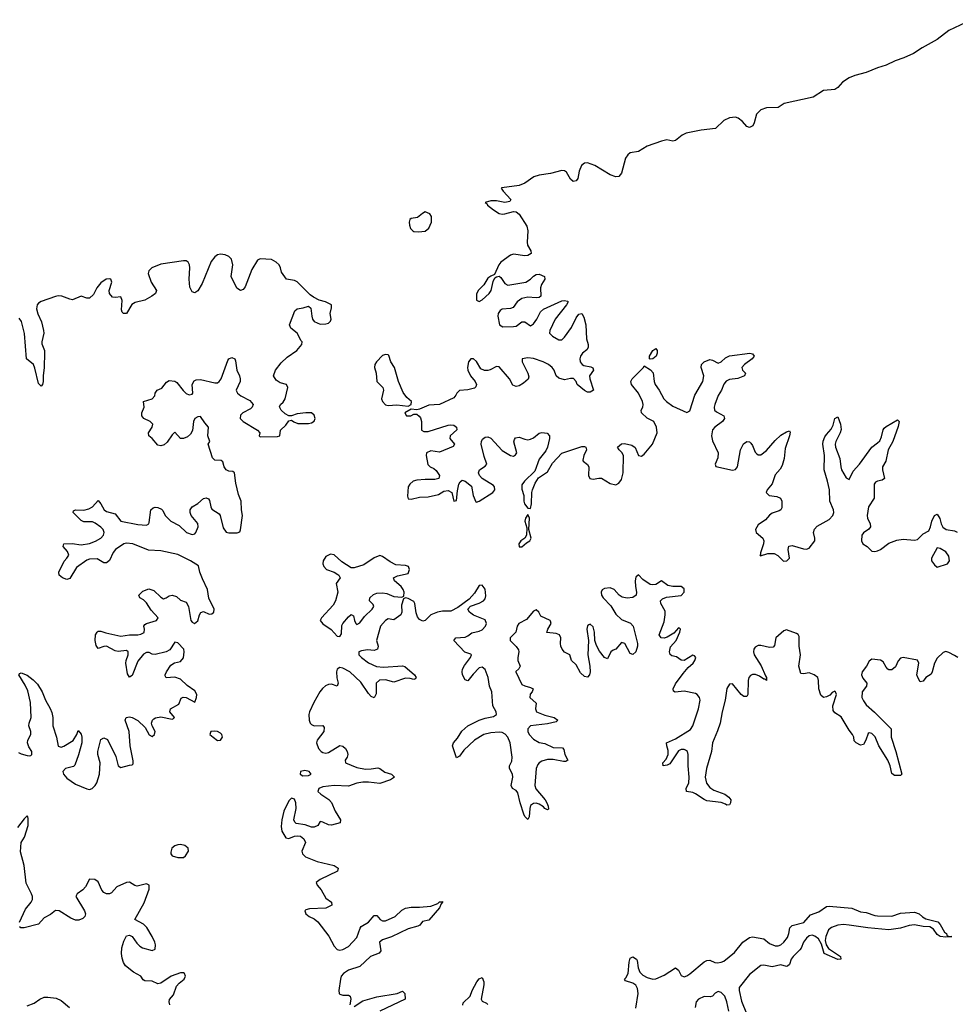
# Model space of a CAD drawing. Header units: inches. Extents: x 2473073 to 2657680, y 705365 to 849016.
# Tile 134 of 151: x 2610559 to 2617136, y 751233 to 758154. Entities that reach past the tile are written whole.
import ezdxf

# ---------------------------------------------------------------- set-up
doc = ezdxf.new("R2010")
doc.units = ezdxf.units.IN
doc.header["$MEASUREMENT"] = 0
doc.layers.add('C6715', color=7, linetype='Continuous')

msp = doc.modelspace()

# ---------------------------------------------------------------- linework, layer by layer
at = {"layer": 'C6715', "color": 5, "elevation": 20}
for points in [[(2617250, 758154.4), (2617090, 758077.7), (2617010, 758016), (2616902.5, 757957.5), (2616842.1, 757917.9), (2616773.6, 757886.4), (2616714, 757866), (2616650, 757835), (2616590, 757816.5), (2616510, 757782.1), (2616430, 757761), (2616390, 757744.6), (2616344.3, 757715.7), (2616310, 757676.9), (2616290, 757664), (2616210, 757657.7), (2616136, 757610), (2615933.7, 757566.3), (2615890, 757538.3), (2615810, 757534.1), (2615770, 757521.8), (2615738.4, 757490), (2615722.4, 757430), (2615712, 757408), (2615690, 757397.6), (2615670, 757404.7), (2615639.5, 757439.5), (2615610, 757462.4), (2615590, 757468.6), (2615550, 757464.9), (2615510, 757446.8), (2615450, 757389.7), (2615350, 757377.5), (2615244.2, 757355.8), (2615216.7, 757343.3), (2615170, 757306.2), (2615150, 757300.9), (2615108.8, 757308.8), (2615070, 757300.9), (2614970, 757264.3), (2614910, 757228.4), (2614850, 757217.7), (2614834.7, 757205.3), (2614818.8, 757181.2), (2614790, 757075.3), (2614770, 757053.2), (2614750, 757049.5), (2614710, 757062.7), (2614602.4, 757130), (2614550, 757148), (2614530, 757144.8), (2614509, 757130), (2614492.8, 757090), (2614482, 757038), (2614470, 757020.7), (2614450, 757016.3), (2614430, 757033.6), (2614401.9, 757081.9), (2614390, 757090.9), (2614370, 757094.6), (2614290, 757072.8), (2614210, 757060.6), (2614172.7, 757050), (2614110, 757004.5), (2614070, 756989.7), (2613947.3, 756972.7), (2613944, 756970), (2613958, 756950), (2614010.6, 756890), (2614003.5, 756876.5), (2613970.2, 756869.8), (2613910, 756879.9), (2613870, 756879.9), (2613830.5, 756870), (2613842.4, 756862.4), (2613848.3, 756850), (2613890, 756817.2), (2613930, 756792.8), (2613950, 756788.2), (2613970, 756790.1), (2614030, 756806), (2614050, 756803.7), (2614070, 756786.7), (2614123.6, 756703.6), (2614130.1, 756670), (2614126.3, 756590), (2614129.3, 756570), (2614151.2, 756530), (2614155.3, 756510), (2614130, 756495.9), (2614110, 756494.1), (2614030, 756505), (2614010, 756499.1), (2613942.1, 756450), (2613928.3, 756430), (2613897.8, 756362.2), (2613870, 756352), (2613850, 756337.4), (2613821.4, 756290), (2613780.8, 756250), (2613770, 756225.2), (2613770, 756183.1), (2613790, 756174), (2613810, 756185), (2613858.5, 756230), (2613873.3, 756250), (2613886.5, 756313.5), (2613900, 756340), (2613910, 756347.2), (2613929.6, 756350.4), (2613942.2, 756342.2), (2613970, 756298.8), (2613990, 756289.1), (2614116.9, 756310), (2614150, 756329.5), (2614170, 756351.8), (2614190, 756364.1), (2614210, 756365.1), (2614248.9, 756350), (2614250.2, 756330), (2614226.6, 756293.4), (2614219.2, 756270), (2614223.6, 756210), (2614210, 756201.5), (2614190, 756198.6), (2614130, 756202.8), (2614090, 756195.2), (2614055.5, 756170), (2614028, 756132), (2614010, 756124.6), (2613950, 756119.1), (2613936.8, 756110), (2613923.6, 756090), (2613920.7, 756070), (2613932.1, 756010), (2613954.2, 755994.2), (2614030, 755997.2), (2614050, 756001.1), (2614090, 756029.5), (2614109.4, 756029.4), (2614150, 756003.5), (2614170, 756016.3), (2614194, 756050), (2614220.4, 756099.6), (2614240.4, 756119.6), (2614370, 756177.3), (2614390, 756181), (2614410, 756175.3), (2614414.9, 756170), (2614403.2, 756150), (2614322.4, 756050), (2614286, 755970), (2614284.4, 755950), (2614304.2, 755930), (2614350, 755904.5), (2614370, 755904.7), (2614390, 755921.8), (2614438.3, 755990), (2614470, 756058), (2614490, 756084.9), (2614511, 756090), (2614524.1, 756064.1), (2614538.5, 756010), (2614543.2, 755910), (2614556, 755870), (2614554.7, 755850), (2614545.7, 755834.3), (2614515.3, 755810), (2614500.9, 755790), (2614496.9, 755770), (2614499.6, 755750), (2614512.2, 755730), (2614523.9, 755723.9), (2614573.9, 755713.9), (2614587, 755707), (2614591.8, 755690), (2614565.4, 755650), (2614567.1, 755630), (2614592.8, 755550), (2614570, 755535.3), (2614550, 755536.8), (2614530, 755547.3), (2614478.2, 755590), (2614470, 755612), (2614451.9, 755631.9), (2614430, 755631.9), (2614390, 755623.1), (2614350, 755634.5), (2614330.8, 755650.8), (2614315.8, 755690), (2614303, 755710), (2614277.5, 755730), (2614239.1, 755750), (2614170, 755772.1), (2614130, 755777.3), (2614090.4, 755770), (2614090.2, 755750), (2614130.2, 755670), (2614137.3, 755642.7), (2614132.8, 755627.2), (2614100.6, 755599.4), (2614070, 755579.8), (2614050, 755575.4), (2614026.3, 755586.3), (2614001.2, 755630), (2613930, 755713.3), (2613910, 755716.8), (2613867.2, 755692.8), (2613850, 755687.2), (2613827.3, 755687.3), (2613800.5, 755700.5), (2613770, 755750.6), (2613750, 755769.8), (2613729.7, 755770.3), (2613713.7, 755750), (2613706.7, 755710), (2613710.1, 755690), (2613727.6, 755650), (2613761.7, 755610), (2613771, 755590), (2613766.4, 755573.6), (2613756.4, 755563.6), (2613710, 755552.5), (2613650, 755547.1), (2613632.1, 755530), (2613625.9, 755514.1), (2613610, 755495.4), (2613510, 755449.8), (2613434.6, 755445.4), (2613370, 755416.3), (2613350, 755411.8), (2613310, 755417), (2613266, 755390), (2613277.3, 755370), (2613309, 755370), (2613330, 755381.1), (2613350, 755380.3), (2613367.1, 755367.1), (2613376.1, 755356.1), (2613384.6, 755330), (2613383.8, 755270), (2613400.5, 755260.5), (2613430, 755258.8), (2613570, 755305.1), (2613590, 755307.5), (2613610, 755303), (2613630.1, 755290.1), (2613631.5, 755271.5), (2613585.5, 755230), (2613583.8, 755210), (2613614.9, 755170), (2613606.4, 755153.6), (2613510, 755114.7), (2613450, 755122.6), (2613419, 755110), (2613415.8, 755090), (2613427.4, 755027.4), (2613444.5, 755010), (2613470, 754999.8), (2613486.2, 754986.2), (2613509.2, 754950), (2613504.9, 754930), (2613477.7, 754922.3), (2613410, 754921.8), (2613350, 754916.7), (2613323.9, 754910), (2613301.3, 754890), (2613290.6, 754870), (2613286.1, 754806.1), (2613290, 754786.8), (2613310, 754783.3), (2613370, 754797.2), (2613430, 754799.4), (2613503.7, 754816.3), (2613540.3, 754839.7), (2613570, 754845), (2613596.1, 754830), (2613610, 754770.4), (2613630, 754774.9), (2613636.4, 754843.6), (2613647.1, 754890), (2613654.3, 754905.7), (2613670, 754918.5), (2613690, 754911.3), (2613735.5, 754875.5), (2613746.8, 754810), (2613765.5, 754765.5), (2613770, 754762.4), (2613790, 754769.6), (2613886, 754830), (2613898, 754850), (2613897.3, 754870), (2613890, 754880.2), (2613809.9, 754929.9), (2613791.4, 754950), (2613785.2, 754970), (2613790.8, 754990), (2613830, 755014.9), (2613842.8, 755030), (2613823.7, 755083.7), (2613803.4, 755170), (2613805.2, 755190), (2613813.4, 755206.6), (2613830, 755218.8), (2613850, 755221.1), (2613870, 755212.2), (2613950, 755125.8), (2614010, 755090.2), (2614030, 755087.3), (2614045.3, 755094.7), (2614053.2, 755110), (2614033.5, 755186.5), (2614036.2, 755203.8), (2614044.2, 755215.8), (2614070, 755220.7), (2614110, 755205.1), (2614130, 755201.6), (2614150, 755204.7), (2614170, 755214.7), (2614210, 755247.1), (2614230, 755253), (2614267.3, 755247.3), (2614282.8, 755230), (2614283.5, 755210), (2614269.5, 755150), (2614257.3, 755122.7), (2614210, 755063.9), (2614179.3, 754980.7), (2614106.8, 754910), (2614090, 754885.2), (2614090, 754854.8), (2614102.4, 754810), (2614102, 754770), (2614107.9, 754750), (2614130, 754720.5), (2614150, 754718.8), (2614157.8, 754750), (2614158.8, 754830), (2614163.5, 754850), (2614182.8, 754897.2), (2614206.4, 754933.6), (2614270, 754976.5), (2614303.9, 755036.1), (2614370, 755108), (2614510, 755153), (2614530, 755155), (2614539.5, 755150), (2614542.4, 755130), (2614524.5, 755090), (2614518.3, 755058.3), (2614519.5, 755050), (2614550, 755027), (2614560.2, 755010), (2614558.4, 754950), (2614567.8, 754930), (2614590, 754924.1), (2614630, 754932.6), (2614650, 754931.8), (2614710, 754893.1), (2614750, 754885), (2614770, 754895.4), (2614790, 754921.8), (2614801.1, 754970), (2614802.5, 755090), (2614793, 755113), (2614773.6, 755130), (2614762, 755150), (2614790, 755172.2), (2614810, 755174.1), (2614863.1, 755163.1), (2614886.8, 755146.8), (2614910, 755092), (2614930, 755086.5), (2614950, 755100.2), (2615008.2, 755170), (2615039.8, 755250), (2615034.5, 755290), (2615015.9, 755330), (2614970, 755353.2), (2614929.8, 755390), (2614927.7, 755410), (2614938.6, 755430), (2614942.9, 755450), (2614938.4, 755470), (2614909.4, 755530), (2614860.2, 755590), (2614855.4, 755610), (2614863.7, 755630), (2614944.4, 755710), (2614950, 755720.5), (2614993.3, 755693.3), (2615011.7, 755671.7), (2615020.1, 755610), (2615027.4, 755590), (2615055.3, 755550), (2615088.3, 755490), (2615105.3, 755470), (2615150, 755437.5), (2615250, 755392), (2615270, 755405.3), (2615305.6, 755514.4), (2615360.4, 755610), (2615367.4, 755650), (2615348.7, 755710), (2615352, 755730), (2615369.9, 755750.1), (2615410, 755765.2), (2615430, 755762.1), (2615470, 755739.1), (2615490, 755749.3), (2615521.7, 755778.3), (2615549.5, 755790.5), (2615691.3, 755810), (2615710, 755806.3), (2615722.8, 755790), (2615707.1, 755770), (2615654.2, 755730), (2615635.3, 755710), (2615641.1, 755690), (2615661.7, 755670), (2615653.4, 755650), (2615607, 755633), (2615550, 755624.4), (2615526.6, 755613.4), (2615508.8, 755591.2), (2615492.4, 755550), (2615468.1, 755511.9), (2615445.1, 755450), (2615440.6, 755430), (2615444.1, 755410), (2615457.8, 755397.8), (2615507.9, 755370), (2615513, 755350), (2615499.3, 755330), (2615446.4, 755290), (2615430, 755270.7), (2615422.9, 755230), (2615430, 755194.4), (2615470.2, 755110), (2615466, 755074), (2615447.4, 755030), (2615452.5, 755012.5), (2615570, 754987.8), (2615590, 754993.4), (2615605, 755010), (2615625.4, 755130), (2615648, 755172), (2615670, 755189.2), (2615690, 755186), (2615698, 755178), (2615710, 755161.7), (2615730, 755114.3), (2615741.8, 755101.8), (2615750, 755094.7), (2615770, 755096.1), (2615810, 755126.2), (2615870, 755195.5), (2615910, 755233.8), (2615950, 755258.2), (2615970, 755264.9), (2615975.2, 755255.2), (2615971.5, 755230), (2615941.1, 755138.9), (2615932.8, 755070), (2615919.1, 755020.9), (2615904.6, 754995.4), (2615870, 754954.4), (2615848.9, 754891.1), (2615814.4, 754850), (2615806.4, 754830), (2615828.2, 754810), (2615882.6, 754802.6), (2615907.2, 754790), (2615916.5, 754770), (2615916.5, 754723.5), (2615910.2, 754710), (2615898.2, 754701.8), (2615850, 754685.7), (2615830, 754672.2), (2615801.1, 754638.9), (2615750, 754603), (2615731.7, 754570), (2615737, 754550), (2615783.7, 754510), (2615790.3, 754490), (2615787.9, 754470), (2615767.5, 754407.5), (2615767.5, 754392.5), (2615762, 754390), (2615766, 754386), (2615818.4, 754401.6), (2615862.7, 754402.7), (2615888.8, 754388.8), (2615928.7, 754348.7), (2615952, 754350), (2615971.1, 754370), (2615960.4, 754430), (2615966.5, 754453.5), (2615990, 754458.9), (2616070, 754433.8), (2616090, 754433.2), (2616110, 754439.6), (2616148.6, 754490), (2616149.8, 754510), (2616140.3, 754550), (2616145.9, 754574.1), (2616165.6, 754594.4), (2616250, 754640.7), (2616275.4, 754670), (2616281.7, 754690), (2616279.6, 754710), (2616253.6, 754770), (2616251.6, 754848.4), (2616239, 754910), (2616214.5, 754990), (2616216.7, 755090), (2616206.2, 755170), (2616208, 755192), (2616218.7, 755221.3), (2616230, 755239.6), (2616264.5, 755275.5), (2616277.1, 755302.9), (2616290, 755350.8), (2616310, 755362.8), (2616330.1, 755310.1), (2616334.2, 755274.2), (2616327.1, 755250), (2616295.8, 755190), (2616291.7, 755170), (2616294.2, 755150), (2616325.1, 755070), (2616330.6, 755010), (2616337.1, 754990), (2616370, 754934), (2616390, 754923.1), (2616419.5, 754980.5), (2616463.6, 755030), (2616549.5, 755150.5), (2616590, 755178.9), (2616605, 755195), (2616617.5, 755222.5), (2616628.7, 755271.3), (2616636.8, 755283.2), (2616650, 755295.2), (2616730, 755341.6), (2616741.6, 755330), (2616734.4, 755294.4), (2616698.2, 755190), (2616664.2, 755130), (2616648.7, 755051.3), (2616625.3, 755010), (2616624.2, 754990), (2616639.3, 754930), (2616623.4, 754916.6), (2616590, 754910.5), (2616576.5, 754903.5), (2616566.5, 754890), (2616566.2, 754790), (2616527.2, 754730), (2616517.2, 754670), (2616519.3, 754650), (2616537.7, 754610), (2616539.8, 754590), (2616527.5, 754572.5), (2616491.7, 754548.3), (2616479.4, 754530), (2616477.4, 754490), (2616486, 754470), (2616517, 754450), (2616550, 754419.5), (2616570, 754415.9), (2616590, 754421.2), (2616610, 754430.1), (2616670, 754474.1), (2616724.4, 754495.6), (2616770, 754502.5), (2616850, 754494.7), (2616870, 754501.3), (2616910, 754540.9), (2616950, 754562), (2616962.6, 754590), (2616971.3, 754630), (2616989.7, 754670), (2617010, 754678), (2617027.5, 754647.5), (2617036.5, 754610), (2617047.8, 754587.8), (2617071.1, 754571.1), (2617130, 754560.7), (2617150, 754551.5)], [(2610550, 753003.8), (2610570, 752993.2), (2610610, 752981.6), (2610630, 752979.6), (2610636.9, 752983.1), (2610644.7, 752990), (2610643.9, 753010), (2610621.8, 753041.8), (2610612.7, 753070), (2610615.2, 753090), (2610636.4, 753130), (2610635.8, 753150), (2610623.4, 753190), (2610625.5, 753210), (2610639.9, 753250), (2610633.6, 753353.6), (2610615.8, 753435.8), (2610597.3, 753477.3), (2610553.2, 753550), (2610560.7, 753559.3), (2610570, 753562), (2610610, 753545.7), (2610654.2, 753514.2), (2610683.2, 753483.2), (2610717.7, 753430), (2610739.5, 753370), (2610773.1, 753313.1), (2610783.8, 753283.8), (2610791.1, 753250), (2610791.2, 753190), (2610817.3, 753110), (2610830, 753046.7), (2610850, 753040.2), (2610870, 753046.9), (2610933.5, 753086.5), (2610960.3, 753130), (2610970, 753158.8), (2610990, 753132.7), (2610995.5, 753110), (2610995.9, 753070), (2610972.9, 752987.1), (2610945.4, 752914.6), (2610935.7, 752904.3), (2610879.6, 752890), (2610861.5, 752870), (2610866.1, 752850), (2610890, 752822.2), (2610950, 752779.8), (2611030, 752747), (2611050, 752744.1), (2611068.4, 752750), (2611089.9, 752770), (2611101.6, 752790), (2611120.3, 752850), (2611124, 752930), (2611108.4, 752990), (2611107.6, 753010), (2611130, 753095.5), (2611150, 753107.1), (2611174.8, 753094.8), (2611235.1, 752975.1), (2611251.3, 752910), (2611270, 752897.3), (2611330, 752914.3), (2611350, 752915.3), (2611356.3, 752923.7), (2611356.1, 752943.9), (2611334.7, 753050), (2611327.6, 753150), (2611300.7, 753230), (2611307.6, 753250), (2611330, 753253.7), (2611350, 753249.2), (2611390, 753227.5), (2611439.6, 753179.6), (2611467.9, 753127.9), (2611490, 753116.4), (2611507.4, 753130), (2611509.9, 753150), (2611489.9, 753189.9), (2611485.6, 753210), (2611492.6, 753230), (2611500.9, 753239.1), (2611512.6, 753247.4), (2611550, 753254.8), (2611630, 753238.3), (2611639, 753241), (2611646, 753250), (2611613.7, 753290), (2611619.7, 753310), (2611676.5, 753343.5), (2611694.9, 753385.1), (2611707.6, 753392.4), (2611730, 753389.2), (2611790, 753356), (2611802.7, 753390), (2611804.2, 753410), (2611790, 753436.2), (2611734.9, 753474.9), (2611690, 753517.6), (2611650, 753531.7), (2611589, 753529), (2611582, 753542), (2611581.4, 753550), (2611591.6, 753570), (2611622.1, 753617.9), (2611646.3, 753633.7), (2611690, 753642.4), (2611710, 753668.4), (2611715.4, 753710), (2611712.6, 753730), (2611670, 753772.9), (2611650, 753778.2), (2611614.4, 753725.6), (2611588.7, 753711.3), (2611510, 753691.8), (2611490, 753695.2), (2611470, 753705.5), (2611450, 753706.9), (2611430, 753694.7), (2611390, 753646.2), (2611350, 753543.7), (2611330, 753532), (2611315.6, 753555.6), (2611305.8, 753630), (2611307.4, 753650), (2611321.4, 753690), (2611321.4, 753710), (2611310, 753719), (2611250, 753714.1), (2611230, 753718.1), (2611170, 753749.8), (2611150, 753748.3), (2611110, 753735.1), (2611095.4, 753755.4), (2611088.7, 753790), (2611092.4, 753830), (2611103, 753850), (2611110, 753856.5), (2611130, 753856.9), (2611164, 753844), (2611270, 753821.3), (2611330, 753830.1), (2611390, 753830.9), (2611410, 753834.8), (2611432.8, 753847.2), (2611436.5, 753870), (2611431, 753890), (2611437.6, 753902.4), (2611449.2, 753910.8), (2611520.5, 753930), (2611533, 753950), (2611483.4, 754003.4), (2611450, 754055), (2611430, 754075.1), (2611403.7, 754090), (2611395.1, 754110), (2611423.3, 754136.7), (2611466.6, 754153.4), (2611501, 754141), (2611550, 754096), (2611570, 754084), (2611589.2, 754090), (2611610, 754104.9), (2611630, 754108), (2611660, 754100), (2611690, 754074.9), (2611730, 754059.5), (2611745, 754030), (2611762.7, 753930), (2611770, 753919.6), (2611788.2, 753910), (2611811.7, 753928.3), (2611822.2, 753970), (2611832.4, 753987.6), (2611850, 753994.6), (2611890, 753974.7), (2611910, 753977.2), (2611924.2, 753990), (2611926.2, 754010), (2611887.3, 754087.3), (2611879.6, 754150), (2611843.5, 754223.5), (2611826, 754270), (2611815.4, 754315.4), (2611760.4, 754350), (2611670, 754395.7), (2611550, 754421), (2611464.5, 754424.5), (2611354.5, 754470), (2611310, 754474.8), (2611290, 754470.4), (2611231.6, 754430), (2611215.4, 754410), (2611190, 754352.6), (2611170, 754335.9), (2611150, 754337.3), (2611103.9, 754363.9), (2611050, 754361.5), (2611030, 754355.1), (2610957, 754303), (2610910, 754227.1), (2610890, 754219.1), (2610859.5, 754230), (2610835.6, 754250), (2610833.3, 754270), (2610871.4, 754348.6), (2610891.1, 754368.9), (2610903.5, 754390), (2610895.7, 754415.7), (2610863.5, 754450), (2610869.3, 754470), (2610928.4, 754471.6), (2610990, 754463.1), (2611050, 754473.3), (2611092.5, 754487.5), (2611129.8, 754510), (2611146.7, 754530), (2611152, 754550), (2611144.6, 754570), (2611130, 754587.1), (2611090, 754616.1), (2611070, 754624.8), (2611010, 754625.2), (2610990, 754632.9), (2610935.1, 754690), (2610937.5, 754702.5), (2610951, 754709), (2611010, 754706.3), (2611044.3, 754715.7), (2611069.9, 754730.1), (2611110, 754774.4), (2611130, 754751.8), (2611153.5, 754710), (2611170, 754696.3), (2611230, 754681.3), (2611270, 754628.3), (2611390, 754604.7), (2611450, 754600.2), (2611467.1, 754610), (2611470, 754618.8), (2611480.5, 754710), (2611496.2, 754723.8), (2611510, 754727.4), (2611530, 754724.6), (2611554.4, 754714.4), (2611564.6, 754704.6), (2611580.8, 754670), (2611621.5, 754630), (2611679.3, 754599.3), (2611731.7, 754550), (2611770, 754536), (2611790, 754541.2), (2611798, 754550), (2611813.8, 754590), (2611810, 754612.8), (2611764, 754670), (2611756.4, 754690), (2611756.8, 754710), (2611771.1, 754730), (2611810, 754754.2), (2611850, 754789.2), (2611870, 754793.6), (2611886.2, 754786.2), (2611894.1, 754774.1), (2611902.1, 754730), (2611910, 754714.3), (2611960.6, 754680.6), (2611969.1, 754669.1), (2611990, 754582), (2612010, 754550.8), (2612030, 754546.8), (2612087.8, 754547.8), (2612106.3, 754553.7), (2612111.8, 754568.2), (2612125, 754670), (2612117.1, 754710), (2612115.3, 754770), (2612097.2, 754817.2), (2612077.4, 754897.4), (2612069.8, 754969.8), (2612057.9, 754977.9), (2612030, 754979.8), (2612009.3, 754989.3), (2611995.9, 755010), (2611985.6, 755045.6), (2611975.3, 755055.3), (2611930, 755057.7), (2611913.7, 755073.7), (2611884.5, 755170), (2611895.1, 755190), (2611881.1, 755230), (2611886.5, 755290), (2611859.9, 755319.9), (2611830, 755364.1), (2611810, 755363.7), (2611789.1, 755350), (2611781.1, 755330), (2611773.7, 755266.3), (2611759.8, 755240.2), (2611738.3, 755221.7), (2611710, 755210.7), (2611689.8, 755209.8), (2611650, 755254.7), (2611630, 755235.8), (2611594.8, 755185.2), (2611573.2, 755166.8), (2611550, 755159.8), (2611530, 755162.8), (2611490, 755210.8), (2611466.9, 755230), (2611464.8, 755250), (2611490.8, 755289.2), (2611494.5, 755310), (2611475.3, 755330), (2611431.1, 755350), (2611417.7, 755370), (2611417.8, 755390), (2611432.8, 755430), (2611429.7, 755470), (2611490.8, 755490), (2611508.2, 755510), (2611512, 755528), (2611526, 755550), (2611556.8, 755563.2), (2611590, 755607), (2611610, 755616.9), (2611650, 755613.1), (2611664, 755604), (2611707.1, 755547.1), (2611730, 755526.6), (2611750, 755517.3), (2611770, 755522.6), (2611774.9, 755530), (2611770.4, 755590), (2611785.2, 755614.8), (2611798.2, 755621.8), (2611830, 755625), (2611930, 755601), (2611950, 755602.1), (2611962, 755610), (2611975.5, 755630), (2612021.8, 755758.2), (2612030, 755771.4), (2612050, 755780.8), (2612070, 755770.3), (2612075.8, 755755.8), (2612084.8, 755690), (2612105.1, 755650), (2612109.6, 755630), (2612107.6, 755610), (2612081.3, 755550), (2612083.2, 755543.2), (2612090.2, 755530), (2612112.3, 755510), (2612176.5, 755476.5), (2612199.2, 755450), (2612193.4, 755430), (2612181.5, 755418.5), (2612126.7, 755390), (2612110, 755374.6), (2612108.7, 755350), (2612129.5, 755330), (2612230, 755268.2), (2612246.4, 755250), (2612241.7, 755230), (2612250, 755222.3), (2612370, 755225.3), (2612387, 755230), (2612391.3, 755270), (2612430, 755304.2), (2612450, 755335.5), (2612470, 755339.5), (2612486.6, 755326.6), (2612515.1, 755315.1), (2612590, 755315.3), (2612610, 755319.8), (2612628, 755332), (2612635.4, 755350), (2612630, 755375.5), (2612610, 755389.9), (2612570.8, 755390.8), (2612510, 755383.9), (2612470, 755370.6), (2612450, 755369.3), (2612424.1, 755384.1), (2612395.9, 755410), (2612386.3, 755433.7), (2612391.9, 755450), (2612410, 755465.6), (2612425.8, 755490), (2612443.1, 755570), (2612434, 755590), (2612390, 755602.2), (2612360.9, 755620.9), (2612343.5, 755650), (2612356.8, 755690), (2612396.7, 755743.3), (2612439, 755781), (2612507.4, 755830), (2612543, 755870), (2612544, 755890), (2612536.6, 755896.6), (2612510, 755949.7), (2612464.9, 755984.9), (2612455.7, 756010), (2612492.2, 756107.8), (2612510, 756121.9), (2612552, 756128), (2612590, 756139.6), (2612605.7, 756125.7), (2612612.1, 756070), (2612617.5, 756050), (2612630, 756032.1), (2612670, 756015.1), (2612710, 756015.4), (2612730, 756020.6), (2612744, 756036), (2612747.8, 756050), (2612740.2, 756090), (2612751.9, 756130), (2612750.9, 756150), (2612709.6, 756170), (2612663.5, 756183.5), (2612624.6, 756204.6), (2612600.8, 756220.8), (2612510, 756310.6), (2612490, 756320.2), (2612435.3, 756330), (2612398.6, 756378.6), (2612393.3, 756410), (2612383.1, 756430), (2612360.8, 756450), (2612330, 756468.3), (2612250, 756472.2), (2612230, 756464.4), (2612190, 756397.7), (2612143, 756277), (2612130, 756258.7), (2612110, 756250.8), (2612086, 756266), (2612045.5, 756350), (2612056.2, 756430), (2612048.7, 756470), (2612029.9, 756489.9), (2612002.3, 756502.3), (2611970, 756506.4), (2611950, 756501.3), (2611930, 756488), (2611904.6, 756455.4), (2611841, 756299), (2611810, 756248.4), (2611790, 756235.1), (2611770, 756241.3), (2611753.9, 756273.9), (2611750.5, 756330), (2611754.8, 756410), (2611752.3, 756432.3), (2611743.1, 756450), (2611730, 756458.5), (2611710, 756458.6), (2611550, 756435), (2611487.6, 756410), (2611465.8, 756390), (2611460.8, 756370), (2611484, 756310), (2611520.6, 756250), (2611514, 756230), (2611488.4, 756210), (2611438.1, 756181.9), (2611370, 756166), (2611348, 756152), (2611310, 756089.8), (2611288.1, 756088.1), (2611278.2, 756098.2), (2611273.8, 756113.8), (2611279.3, 756179.3), (2611270, 756205.7), (2611230, 756200.8), (2611210, 756204.9), (2611190.5, 756230), (2611188.6, 756251.4), (2611206.2, 756310), (2611198.3, 756330), (2611190, 756333.2), (2611166, 756330), (2611130, 756305.7), (2611101.9, 756270), (2611078.5, 756221.5), (2611050, 756197.5), (2611030, 756196.8), (2610990, 756209.8), (2610930, 756186), (2610910, 756188.7), (2610855.1, 756210), (2610830, 756212.5), (2610810, 756209.2), (2610710, 756173.8), (2610690, 756161.1), (2610680.5, 756150), (2610677.5, 756122.5), (2610685.7, 756085.7), (2610711.7, 756030), (2610725.8, 755970), (2610727.8, 755950), (2610714.4, 755890), (2610715, 755875), (2610732.6, 755830), (2610733.4, 755813.4), (2610731.2, 755708.8), (2610723, 755650), (2610722.6, 755610), (2610718, 755590), (2610710, 755579.3), (2610690, 755598), (2610665.9, 755705.9), (2610655.3, 755730), (2610607.3, 755770), (2610592.2, 755947.8), (2610572.1, 756032.1), (2610555.3, 756055.3)], [(2617154, 753670), (2617130, 753684.6), (2617090, 753706.5), (2617070, 753712.3), (2617050, 753705.7), (2617010, 753666), (2616990.1, 753630), (2616974.9, 753570), (2616965.6, 753554.4), (2616930.1, 753529.9), (2616910, 753505.6), (2616890, 753500.3), (2616871.9, 753530), (2616866.3, 753550), (2616880.6, 753630), (2616870, 753651.3), (2616770, 753669.9), (2616750, 753665.5), (2616733.7, 753646.3), (2616715.7, 753604.3), (2616690, 753584.3), (2616670, 753584.9), (2616661.6, 753590), (2616650, 753602.8), (2616630, 753641), (2616611.1, 753651.1), (2616550, 753660.2), (2616530, 753644.8), (2616511.1, 753608.9), (2616482.1, 753570), (2616477.9, 753550), (2616485.8, 753525.8), (2616513.4, 753490), (2616512.4, 753470), (2616480.5, 753430), (2616480.1, 753390), (2616490, 753365.7), (2616510, 753337), (2616567.7, 753287.7), (2616685, 753170), (2616685.5, 753110), (2616717.7, 753010), (2616759.5, 752850), (2616750, 752842), (2616710, 752842.2), (2616690, 752854.5), (2616677.5, 752910), (2616662.3, 752950), (2616598.8, 753050), (2616572.3, 753112.3), (2616550, 753136.5), (2616530, 753142.2), (2616524.1, 753135.9), (2616507.1, 753090), (2616490, 753059.2), (2616470, 753054.8), (2616438.9, 753070), (2616425.2, 753085.2), (2616422.3, 753110), (2616413.2, 753130), (2616390, 753159.1), (2616333, 753253), (2616290, 753281.7), (2616278.6, 753298.6), (2616275.9, 753330), (2616301.1, 753410), (2616294.2, 753430), (2616290, 753434.5), (2616279.1, 753430), (2616270, 753425.4), (2616254.6, 753405.4), (2616230, 753393.2), (2616208.8, 753388.8), (2616190, 753405.3), (2616176.1, 753450), (2616175.3, 753510), (2616170, 753531.2), (2616143.1, 753550), (2616110, 753562.6), (2616070, 753554.9), (2616050, 753557.8), (2616035.8, 753610), (2616047.5, 753690), (2616039, 753750), (2616038, 753818), (2616032.2, 753832.2), (2616019.9, 753839.9), (2615950, 753864.5), (2615930, 753858.9), (2615875.6, 753810), (2615864.8, 753755.2), (2615856, 753744), (2615830, 753740.4), (2615770, 753754.9), (2615750, 753754.7), (2615730, 753743.5), (2615720.4, 753730), (2615717.5, 753710), (2615722.9, 753690), (2615772.2, 753612.2), (2615801.3, 753541.3), (2615810.1, 753530), (2615810.1, 753509.9), (2615799.3, 753519.3), (2615790, 753518.9), (2615759, 753539), (2615730.6, 753550.6), (2615710, 753551.9), (2615696, 753544), (2615685, 753530), (2615680.9, 753510), (2615678.7, 753410), (2615670, 753397.8), (2615650, 753397.8), (2615630, 753410.5), (2615570, 753484.7), (2615550, 753483.5), (2615530, 753452.8), (2615518.7, 753370), (2615496.3, 753290), (2615483.3, 753210), (2615465.6, 753154.4), (2615428.9, 753071.1), (2615421.2, 753010), (2615386.9, 752890), (2615378.9, 752830), (2615387.3, 752787.3), (2615410, 752757.6), (2615438.8, 752738.8), (2615515.3, 752710), (2615543.7, 752690), (2615558.4, 752670), (2615556.4, 752650), (2615550, 752634), (2615530, 752631.8), (2615520.1, 752640.1), (2615490.7, 752650.7), (2615390, 752664), (2615370, 752672.5), (2615310, 752713.5), (2615290, 752721.8), (2615246, 752730), (2615244.9, 752750), (2615263.2, 752790), (2615266, 752830), (2615258.8, 752910), (2615259.4, 752990), (2615252.9, 753010), (2615239.9, 753019.9), (2615230, 753024.9), (2615210, 753024.6), (2615190, 753013.6), (2615130, 752924.2), (2615110, 752913.1), (2615082, 752910), (2615080.4, 752930), (2615103, 752957), (2615117.3, 752990), (2615117.6, 753017.6), (2615107.7, 753050), (2615106.6, 753070), (2615170, 753099.3), (2615275.4, 753164.6), (2615291.3, 753190), (2615331.7, 753310), (2615343.4, 753370), (2615338.2, 753390), (2615321.4, 753410), (2615310, 753417.2), (2615230, 753435.3), (2615166.2, 753426.2), (2615154.4, 753434.4), (2615153.1, 753450), (2615170, 753484.8), (2615222.3, 753557.7), (2615259.2, 753600.8), (2615292.4, 753630), (2615305.7, 753650), (2615312, 753672), (2615302.4, 753682.4), (2615290, 753686.3), (2615230, 753648.8), (2615210, 753652.2), (2615175.4, 753675.4), (2615143.6, 753683.6), (2615131.3, 753691.3), (2615126.9, 753710), (2615133.7, 753746.3), (2615172.9, 753790), (2615199.3, 753850), (2615204.5, 753870), (2615198, 753878), (2615190, 753878.9), (2615157, 753843), (2615110, 753814), (2615090, 753807.9), (2615068.2, 753808.2), (2615055, 753830), (2615090, 753922.4), (2615096.8, 753970), (2615095.7, 753995.7), (2615065.1, 754050), (2615064.2, 754070), (2615077.4, 754082.6), (2615105.8, 754094.2), (2615210, 754105.9), (2615229.8, 754130), (2615230, 754153.6), (2615210, 754170.8), (2615150, 754169.8), (2615115.9, 754175.9), (2615070, 754209.4), (2615030, 754184), (2615010, 754181), (2614990, 754185.1), (2614938.8, 754218.8), (2614910, 754252.7), (2614890, 754236), (2614885, 754210), (2614887, 754170), (2614895.3, 754130), (2614891.8, 754110), (2614870, 754093.3), (2614830, 754087.1), (2614793.8, 754093.8), (2614772.6, 754110), (2614737, 754150), (2614710, 754159.7), (2614670, 754155.6), (2614654, 754146), (2614646.3, 754130), (2614649.3, 754110), (2614661.8, 754090), (2614713.9, 754033.9), (2614750, 753976.3), (2614790, 753938.7), (2614852.1, 753912.1), (2614871.9, 753891.9), (2614901.4, 753770), (2614901.4, 753750), (2614890.7, 753710), (2614870, 753692.7), (2614850, 753698.7), (2614812.1, 753770), (2614790, 753775.7), (2614750.1, 753729.9), (2614730, 753722.2), (2614714.9, 753710), (2614690, 753660.5), (2614670, 753671.1), (2614635.7, 753715.7), (2614614.9, 753754.9), (2614602.8, 753790), (2614599.1, 753850), (2614590, 753886.6), (2614570, 753905), (2614559.8, 753900.2), (2614550, 753894.5), (2614545.4, 753870), (2614557.2, 753790), (2614553.8, 753690), (2614567.2, 753610), (2614568.9, 753571.1), (2614565, 753550), (2614550, 753533.6), (2614530, 753538.4), (2614502.2, 753562.2), (2614470, 753618.6), (2614437.5, 753650), (2614426.9, 753690), (2614390, 753709.1), (2614372.5, 753730), (2614363.4, 753750), (2614360.6, 753770), (2614363.2, 753810), (2614352.9, 753830), (2614330, 753838.8), (2614265.8, 753845.8), (2614271.7, 753870), (2614295.9, 753910), (2614290, 753925.1), (2614287.5, 753930), (2614222.1, 753962.1), (2614208.8, 753990), (2614190, 754005.7), (2614170, 753997.1), (2614122.1, 753937.9), (2614068.4, 753910), (2614055.2, 753890), (2614047.8, 753850), (2614006.4, 753810), (2614007.1, 753790), (2614049.2, 753749.2), (2614065.8, 753725.8), (2614067.9, 753710), (2614059.7, 753670), (2614061.2, 753650), (2614076.9, 753610), (2614067.9, 753592.1), (2614047.1, 753572.9), (2614046.2, 753570), (2614090, 753480.5), (2614110, 753470.7), (2614150, 753461.1), (2614168.8, 753450), (2614161.5, 753430), (2614147.9, 753412.1), (2614146, 753390), (2614189.2, 753350), (2614185.2, 753310), (2614191.3, 753290), (2614250, 753264.5), (2614315.5, 753250), (2614342, 753230), (2614330, 753219.7), (2614270, 753205.6), (2614150.1, 753189.9), (2614130.9, 753170), (2614131.4, 753150), (2614139.8, 753130), (2614170, 753097.5), (2614210, 753074.5), (2614250, 753065.6), (2614310, 753039), (2614374.9, 753034.9), (2614383.4, 753023.4), (2614390.9, 752990), (2614411.3, 752950), (2614399.2, 752940.8), (2614381.4, 752938.6), (2614310, 752953.1), (2614270, 752954.6), (2614230, 752942.8), (2614209.6, 752930.4), (2614200.6, 752919.4), (2614189.4, 752890), (2614179.6, 752770), (2614187.6, 752747.6), (2614253.2, 752670), (2614265, 752650), (2614273.7, 752626.3), (2614275.6, 752604.4), (2614270, 752599.5), (2614250, 752609.8), (2614241, 752621), (2614210, 752641), (2614190, 752647.3), (2614170, 752645.4), (2614150.7, 752629.3), (2614144.8, 752610), (2614139.6, 752550), (2614130, 752532), (2614110, 752553), (2614103.4, 752570), (2614076.9, 752650), (2614059.8, 752719.8), (2614050, 752736.1), (2614022.4, 752750), (2614012.8, 752770), (2614025.9, 752830), (2614022.5, 752850), (2614001.7, 752890), (2614001.7, 752910), (2614017.6, 752942.4), (2614020.6, 752970), (2614007.2, 753070), (2613991, 753110), (2613972.3, 753132.3), (2613950, 753143.9), (2613930, 753145.8), (2613870, 753142.1), (2613822.2, 753130), (2613756.1, 753090), (2613680.9, 753019.1), (2613650, 752976.9), (2613630, 752966.6), (2613600.9, 753050), (2613608.2, 753070), (2613637.1, 753102.9), (2613666.7, 753153.3), (2613708.9, 753190), (2613790, 753231.1), (2613830, 753244.4), (2613890, 753256.1), (2613910.5, 753270), (2613908.4, 753290), (2613884.5, 753330), (2613878.7, 753430), (2613861.3, 753470), (2613852.2, 753530), (2613830, 753587.2), (2613810, 753603.6), (2613790, 753597.5), (2613746, 753554), (2613710, 753506.4), (2613690, 753513.1), (2613672.2, 753550), (2613668.9, 753570), (2613672, 753590), (2613685.6, 753614.4), (2613729, 753670), (2613735, 753690), (2613730, 753695.3), (2613687.5, 753707.5), (2613611.9, 753790), (2613624.2, 753810), (2613690, 753813.3), (2613710, 753822.2), (2613736.3, 753843.7), (2613790, 753856.5), (2613810, 753865.7), (2613834.4, 753890), (2613840.5, 753910), (2613830, 753936.1), (2613749.5, 753969.5), (2613721, 753990), (2613709.7, 754010), (2613729, 754031), (2613790, 754053.4), (2613819.5, 754070), (2613830, 754082.3), (2613835.3, 754104.7), (2613830, 754151), (2613810, 754179.1), (2613790, 754177.7), (2613756, 754124), (2613718.5, 754081.5), (2613638.3, 754021.7), (2613590, 753997.3), (2613530, 753996.7), (2613496.9, 753990), (2613449.8, 753970.2), (2613410.1, 753929.9), (2613392.8, 753927.2), (2613370, 753938.5), (2613356.3, 753956.3), (2613345.5, 753985.5), (2613337.3, 754050), (2613330, 754065.3), (2613290, 754085.1), (2613270, 754089.6), (2613256.8, 754083.2), (2613242.3, 754037.7), (2613245.2, 753990), (2613237.4, 753970), (2613190, 753935.1), (2613150, 753941.8), (2613130, 753931.4), (2613094.8, 753890), (2613066.8, 753790), (2613079.7, 753750), (2613075.3, 753730), (2613050, 753719.5), (2613004.2, 753724.2), (2612962.1, 753717.9), (2612942.9, 753710), (2612942.1, 753690), (2612960.8, 753670), (2613010, 753632.2), (2613067.3, 753607.3), (2613116, 753604), (2613250, 753612.3), (2613267.1, 753607.1), (2613334.6, 753550), (2613345.5, 753530), (2613339.9, 753520.1), (2613330, 753516.2), (2613303.6, 753523.6), (2613270, 753525.8), (2613190, 753496.5), (2613130, 753514.9), (2613089, 753511), (2613065.9, 753490), (2613064.8, 753415.2), (2613050, 753388.3), (2613030, 753396.8), (2613010, 753418.4), (2612958.1, 753498.1), (2612878.9, 753570), (2612830, 753595.2), (2612810, 753600.5), (2612790.2, 753590), (2612785.8, 753570), (2612788, 753528), (2612798.2, 753490), (2612790.4, 753470), (2612750, 753483.4), (2612730, 753481.7), (2612708.3, 753471.7), (2612686.6, 753453.4), (2612668, 753430), (2612626.6, 753353.4), (2612596.8, 753290), (2612592.4, 753270), (2612594.6, 753230), (2612601.1, 753210), (2612610, 753199.4), (2612630, 753190.8), (2612690, 753193.8), (2612699.8, 753179.8), (2612697, 753150), (2612650, 753090.8), (2612646.1, 753070), (2612659.4, 753030), (2612677.2, 753010), (2612690, 753002.2), (2612710, 752999.1), (2612730, 753002.8), (2612810, 753051.9), (2612830, 753048.2), (2612850.2, 753030), (2612861.5, 753010), (2612864.7, 752990), (2612860.2, 752970), (2612847.4, 752950), (2612848.2, 752930), (2612930, 752898), (2612990, 752886.4), (2613030, 752887.5), (2613076.1, 752896.1), (2613090, 752891.3), (2613125.9, 752865.9), (2613173, 752850), (2613194.4, 752830), (2613166, 752810), (2613090, 752784.9), (2613010, 752794.5), (2612970, 752793.4), (2612930, 752786.7), (2612870, 752765.5), (2612770.1, 752769.9), (2612690, 752762), (2612661.3, 752750), (2612655, 752730), (2612674.7, 752710), (2612733, 752673), (2612751.7, 752651.7), (2612775.5, 752590), (2612814.2, 752530), (2612811.3, 752508.7), (2612750, 752492.2), (2612730, 752493.7), (2612690, 752514), (2612670, 752517.2), (2612654.9, 752490), (2612630, 752478.6), (2612610, 752478.7), (2612564.8, 752495.2), (2612503.3, 752503.3), (2612492.6, 752512.6), (2612486, 752530), (2612501.3, 752610), (2612501, 752650), (2612490, 752674.7), (2612470, 752682), (2612450, 752663), (2612414.7, 752590), (2612400.7, 752530), (2612396.9, 752483.1), (2612401.5, 752450), (2612430, 752403.1), (2612450, 752397.6), (2612490, 752414.4), (2612510, 752417.8), (2612533.8, 752413.8), (2612557.2, 752397.2), (2612566.9, 752370), (2612542.7, 752310), (2612546.4, 752290), (2612568.9, 752270), (2612650, 752236.4), (2612769.4, 752209.4), (2612798.3, 752190), (2612792, 752170), (2612672.2, 752110), (2612643.6, 752090), (2612650.2, 752070), (2612677.4, 752037.4), (2612710, 751978.4), (2612751.3, 751950), (2612752, 751930), (2612711.1, 751908.9), (2612595.8, 751904.2), (2612570, 751896), (2612564, 751890), (2612570.5, 751870), (2612593, 751850), (2612630, 751834.2), (2612653.7, 751813.7), (2612732.9, 751712.9), (2612770, 751642.6), (2612790, 751619.2), (2612810, 751613.4), (2612830, 751617.3), (2612870, 751638.4), (2612930, 751703), (2612951.2, 751768.8), (2612960, 751780), (2613010.6, 751809.4), (2613050, 751856.2), (2613070, 751856.1), (2613092.4, 751830), (2613110, 751819.1), (2613130, 751819.3), (2613198.5, 751850), (2613244.6, 751895.4), (2613270, 751908.2), (2613310, 751916.8), (2613370, 751915.3), (2613450, 751922.9), (2613497.7, 751942.3), (2613510, 751952.2), (2613527.8, 751952.2), (2613530, 751956), (2613531.1, 751950), (2613520.9, 751939.1), (2613510.1, 751910), (2613435.6, 751824.4), (2613390, 751814.4), (2613371.4, 751790), (2613357.9, 751782.1), (2613290, 751763.3), (2613173.2, 751706.8), (2613110, 751686.5), (2613087.2, 751670), (2613098.1, 751610), (2613086.5, 751593.5), (2613025.6, 751570), (2612950, 751499.3), (2612870, 751471.9), (2612834.4, 751450), (2612818.6, 751430), (2612812.9, 751410), (2612801.3, 751330), (2612804, 751310), (2612810, 751303.3), (2612830, 751296.4), (2612870, 751297.1), (2612882.6, 751290), (2612886.2, 751270), (2612879.7, 751230)], [(2610557.8, 751810), (2610598.4, 751901.6), (2610638.4, 751950), (2610647.6, 751970), (2610648.5, 751990), (2610642.2, 752010), (2610605, 752085), (2610590, 752209.4), (2610564.5, 752304.5), (2610569.8, 752370), (2610592.4, 752407.6), (2610618.1, 752490), (2610618.6, 752538.6), (2610616.9, 752550), (2610610, 752556.9), (2610590, 752537.7), (2610543.7, 752476.3)], [(2611613.1, 751230), (2611609, 751251), (2611612.4, 751267.6), (2611639.9, 751300.1), (2611660.5, 751359.5), (2611679, 751381), (2611715.5, 751410), (2611724.5, 751430), (2611718.2, 751450), (2611710, 751455), (2611690, 751453.9), (2611623.1, 751430), (2611550, 751380.7), (2611530, 751377.7), (2611490, 751396.5), (2611439.1, 751399.1), (2611425.5, 751405.5), (2611409.7, 751430), (2611359.8, 751459.8), (2611303.5, 751503.5), (2611287.5, 751527.5), (2611278, 751558), (2611273.2, 751590), (2611275.7, 751630), (2611290, 751677.3), (2611310, 751714.8), (2611330, 751719.1), (2611350, 751710.4), (2611383.1, 751663.1), (2611402.5, 751642.5), (2611422.4, 751630), (2611490, 751611.4), (2611510, 751620.5), (2611513.9, 751650), (2611509.1, 751670), (2611491, 751710), (2611453.4, 751773.4), (2611430, 751797.3), (2611367.3, 751830), (2611434.5, 751945.5), (2611470, 752042), (2611469.4, 752070), (2611450, 752079.1), (2611384.5, 752064.5), (2611367.8, 752067.8), (2611330.5, 752090.5), (2611310, 752089.7), (2611241.7, 752058.3), (2611203.7, 752016.3), (2611190, 752009.8), (2611170, 752009.8), (2611150, 752019.3), (2611136, 752036), (2611110, 752094.5), (2611087.6, 752110), (2611050, 752111.8), (2611020.5, 752059.5), (2611001.4, 752038.6), (2610963, 752010), (2610952.7, 751990), (2611014.2, 751890), (2611021.6, 751870), (2611017.6, 751850), (2611003.3, 751836.7), (2610975.3, 751824.7), (2610950, 751824.5), (2610917.6, 751837.6), (2610836, 751890), (2610810, 751892.7), (2610774.9, 751865.1), (2610730, 751841.5), (2610690, 751796.4), (2610590, 751770.8), (2610566, 751770), (2610557.7, 751777.7)], [(2614890, 751206.6), (2614907, 751310), (2614903, 751343), (2614890, 751366.4), (2614870, 751380.4), (2614817.1, 751397.1), (2614809.7, 751409.7), (2614820.9, 751419.1), (2614837.3, 751450), (2614843.4, 751530), (2614850, 751557.1), (2614870, 751567.4), (2614894.9, 751550), (2614900.2, 751540.2), (2614905.7, 751490), (2614918.6, 751458.6), (2614938.5, 751438.5), (2614970, 751420.4), (2615010, 751410.6), (2615030, 751412.7), (2615090, 751438.3), (2615170, 751489.4), (2615190, 751471.8), (2615210, 751435.4), (2615230, 751427.2), (2615250, 751432.6), (2615270, 751446), (2615370, 751530.8), (2615390, 751542), (2615410, 751542.5), (2615446.6, 751526.6), (2615464.8, 751524.8), (2615490, 751528.3), (2615510, 751536.8), (2615583.6, 751596.4), (2615641.5, 751670), (2615690, 751703.5), (2615710, 751706.6), (2615790, 751694.2), (2615830, 751661.2), (2615870, 751644), (2615890, 751644), (2615910, 751652), (2615931.4, 751668.6), (2615956.6, 751703.4), (2615966.9, 751730), (2615973.8, 751770), (2615990, 751788), (2616072.5, 751807.5), (2616118.7, 751861.3), (2616176.1, 751883.9), (2616230, 751921.1), (2616250, 751923.2), (2616410, 751907.6), (2616470, 751882.5), (2616510, 751879), (2616570, 751857), (2616590, 751854), (2616690, 751852.6), (2616750, 751872.7), (2616850, 751881.2), (2616881.3, 751870), (2616906.8, 751846.8), (2616930, 751833.8), (2617012.7, 751812.7), (2617030, 751793.4), (2617060.3, 751740.3), (2617074.8, 751730), (2617078, 751718), (2617090.6, 751710.6), (2617111.3, 751710), (2617070, 751706), (2617030, 751709.4), (2617010, 751722.9), (2616982.2, 751762.2), (2616956.5, 751776.5), (2616910, 751778.8), (2616850, 751792.2), (2616812.9, 751787.1), (2616750, 751767.7), (2616670, 751756.8), (2616522, 751770), (2616390, 751789.9), (2616350, 751793.2), (2616310, 751789.9), (2616266.5, 751773.5), (2616244.7, 751755.3), (2616226.2, 751710), (2616222.6, 751682.6), (2616228.4, 751650), (2616244.8, 751624.8), (2616330.4, 751570), (2616331, 751550), (2616310, 751548.1), (2616215.4, 751590), (2616195.2, 751655.2), (2616174.1, 751694.1), (2616150, 751712), (2616130, 751719.7), (2616110, 751713.3), (2616090, 751696.9), (2616069.5, 751670.5), (2616053, 751627), (2616044.2, 751615.8), (2615995.8, 751570), (2615983.5, 751550), (2615970, 751512), (2615957.8, 751502.2), (2615950, 751498.7), (2615910, 751510.8), (2615850, 751496.8), (2615790, 751508.9), (2615770, 751506.6), (2615690, 751442), (2615616.5, 751350), (2615616.3, 751330), (2615634.4, 751254.4), (2615668.4, 751168.4)], [(2613674.1, 751225.9), (2613677.5, 751242.5), (2613726, 751290), (2613740.7, 751330), (2613772.9, 751390), (2613790, 751411.4), (2613810, 751421.6), (2613820.6, 751390), (2613821.1, 751370), (2613802, 751270), (2613810, 751255.6), (2613841.2, 751241.2), (2613850, 751232)], [(2612910, 751216.5), (2612970, 751256.3), (2613070, 751284.6), (2613211.6, 751308.4), (2613250, 751324.2), (2613265.3, 751310), (2613267.8, 751270), (2613090, 751185.2)], [(2610610, 751222.6), (2610659.9, 751240.1), (2610700.5, 751270), (2610730, 751282.9), (2610756, 751284), (2610815.2, 751275.2), (2610850, 751259.5), (2610909.7, 751209.7)], [(2615543.7, 751183.7), (2615529.9, 751250), (2615515.3, 751290), (2615490, 751316.2), (2615470, 751321.9), (2615448.1, 751311.9), (2615430, 751289.7), (2615414.1, 751285.9), (2615370, 751288.6), (2615331.9, 751270), (2615315.5, 751250), (2615306.7, 751210)]]:
    msp.add_lwpolyline(points, dxfattribs=at)
for points in [[(2613410, 756802.7), (2613390, 756792.7), (2613355.4, 756764.6), (2613310, 756756.4), (2613302.6, 756750), (2613297.5, 756730), (2613298.9, 756710), (2613307, 756687), (2613321.5, 756670), (2613330, 756664.6), (2613362.6, 756662.6), (2613410, 756667.4), (2613434.9, 756690), (2613453.2, 756730), (2613454.5, 756770), (2613442, 756790)], [(2614990, 755768.4), (2614986, 755770), (2614986.2, 755790), (2615010, 755828), (2615030, 755844), (2615040.5, 755830), (2615039.5, 755810), (2615032.3, 755790), (2615010, 755771.5)], [(2613130, 755801.5), (2613110, 755792.8), (2613066.2, 755750), (2613055.3, 755730), (2613053.3, 755710), (2613063.8, 755670), (2613069.6, 755610), (2613112.5, 755570), (2613116.6, 755550), (2613103.3, 755490), (2613109.4, 755469.4), (2613130, 755447.2), (2613150, 755441.2), (2613210, 755446.4), (2613290, 755437.4), (2613309.8, 755450.2), (2613313.1, 755470), (2613279.3, 755499.3), (2613253.7, 755533.7), (2613221.5, 755610), (2613192.8, 755710), (2613167.7, 755750), (2613153.5, 755793.5), (2613150, 755798.2)], [(2614130, 754675.1), (2614114.4, 754650), (2614110.4, 754630), (2614122.9, 754582.9), (2614122, 754530), (2614109.4, 754510.6), (2614082.3, 754490), (2614067.9, 754470), (2614070, 754447.8), (2614090, 754449.2), (2614122.7, 754477.3), (2614146, 754490), (2614155.4, 754510), (2614138.4, 754570), (2614143, 754650)], [(2617010, 754440.9), (2616968.1, 754370), (2616970.2, 754350), (2616990, 754322.3), (2617010, 754306), (2617082.4, 754330), (2617096.5, 754350), (2617090, 754382.4), (2617070, 754413.3), (2617030, 754437.7)], [(2612742.9, 754397.1), (2612710, 754381.7), (2612692.4, 754350), (2612690.5, 754330), (2612696.9, 754310), (2612714.6, 754290), (2612770.4, 754270.4), (2612795.3, 754255.3), (2612802.6, 754250), (2612811.4, 754230), (2612783.7, 754190), (2612794.6, 754130), (2612779.8, 754070), (2612761.3, 754038.7), (2612679.4, 753950), (2612672, 753930), (2612690, 753907), (2612748.8, 753868.8), (2612790, 753821.1), (2612810, 753818.8), (2612821.9, 753838.1), (2612823.6, 753896.4), (2612829.9, 753910.1), (2612870, 753957.8), (2612890, 753972.9), (2612904.8, 753964.8), (2612912.1, 753930), (2612921.2, 753910), (2612930, 753902.3), (2612950, 753913.6), (2612981.6, 753958.4), (2613036, 754010), (2613047.7, 754030), (2613044, 754044), (2613016.9, 754070), (2613020.4, 754090), (2613046.9, 754113.1), (2613070, 754124.1), (2613110, 754125.2), (2613140.3, 754120.3), (2613190, 754099.7), (2613244.8, 754095.2), (2613259.1, 754100.9), (2613261.4, 754130), (2613254.9, 754150), (2613241.1, 754170), (2613194.7, 754210), (2613185.6, 754230), (2613215.8, 754244.2), (2613290, 754262.4), (2613298.5, 754290), (2613291.2, 754311.2), (2613270, 754317.9), (2613203.2, 754323.2), (2613162.7, 754342.7), (2613110, 754381.5), (2613090, 754387.1), (2613050, 754370.3), (2612978, 754322), (2612910, 754300.1), (2612890, 754301.6), (2612822.3, 754342.3), (2612770, 754392.2)], [(2611930, 753153.7), (2611901.3, 753150), (2611895.2, 753130), (2611917.7, 753110), (2611950, 753087.8), (2611970, 753089.4), (2611984.1, 753110), (2611979.8, 753130), (2611970, 753139.4), (2611949.1, 753150.9)], [(2612562.7, 752877.3), (2612532.8, 752870), (2612531.3, 752850), (2612550, 752838.4), (2612590, 752840.9), (2612607.1, 752850), (2612594.6, 752870)], [(2611690, 752356.5), (2611670, 752353.2), (2611650, 752347.7), (2611628.8, 752331.2), (2611622, 752302), (2611622.3, 752290), (2611630, 752275.6), (2611670, 752265.7), (2611710, 752266), (2611723.7, 752276.3), (2611746, 752310), (2611742.9, 752330), (2611720.5, 752350)]]:
    msp.add_lwpolyline(points, close=True, dxfattribs=at)

doc.saveas('drawing.dxf')
